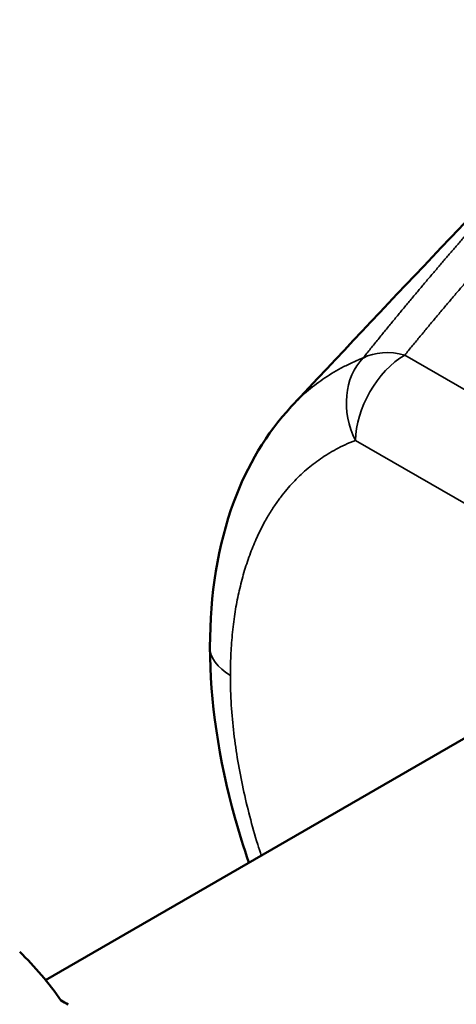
# Model space of a CAD drawing. Header units: millimetres. Extents: x 0 to 594, y 0 to 420.
# Tile 5 of 22: x 512.65 to 518.92, y 78.34 to 92.47. Entities that reach past the tile are written whole.
import ezdxf

# ---------------------------------------------------------------- set-up
doc = ezdxf.new("R2010")
doc.units = ezdxf.units.MM
doc.header["$LTSCALE"] = 2
doc.layers.add('Visible (ISO)', color=7, linetype='Continuous', lineweight=50)
doc.layers.add('Visible Narrow (ISO)', color=7, linetype='Continuous', lineweight=35)

msp = doc.modelspace()

# ---------------------------------------------------------------- linework, layer by layer
at = {"layer": 'Visible (ISO)'}
msp.add_line((513.02, 78.686), (519.633, 82.505), dxfattribs=at)
for centre, major_axis, start_param, end_param in [((505.577, 68.884), (6.25, 10.825), 6.018329, 6.141288), ((510.845, 74.007), (2.5, 4.33), 0, 0.040666)]:
    msp.add_ellipse(centre, major_axis=major_axis, ratio=0.57735, start_param=start_param, end_param=end_param, dxfattribs=at)
for points, knots in [([(516.547, 86.917), (519.263, 89.825), (521.938, 92.543), (525.782, 96.947), (527.196, 98.566), (529.273, 100.737), (529.934, 101.458), (531.524, 103.299), (532.583, 104.44), (534.778, 106.158), (535.809, 106.848), (537.819, 108.169), (538.818, 108.773), (540.518, 109.439), (541.123, 109.622), (542.68, 109.964), (543.667, 110.064), (545.731, 110.026), (546.828, 109.854), (548.318, 109.399), (548.758, 109.236), (549.188, 109.051)], [0, 0, 0, 0, 1.478629, 1.478629, 2.233942, 2.233942, 2.676216, 2.676216, 3.197311, 3.197311, 3.655058, 3.655058, 4.034485, 4.034485, 4.225927, 4.225927, 4.517764, 4.517764, 4.845347, 4.845347, 4.985547, 4.985547, 4.985547, 4.985547]), ([(515.38, 83.468), (515.38, 84.216), (515.492, 84.928), (515.914, 86.069), (516.192, 86.537), (516.547, 86.917)], [0, 0, 0, 0, 0.2633688, 0.2633688, 0.4811955, 0.4811955, 0.4811955, 0.4811955]), ([(515.939, 80.372), (515.865, 80.588), (515.798, 80.804), (515.505, 81.853), (515.38, 82.692), (515.38, 83.468)], [1.5590389, 1.5590389, 1.5590389, 1.5590389, 1.629292, 1.629292, 1.9021472, 1.9021472, 1.9021472, 1.9021472])]:
    msp.add_open_spline(points, degree=3, knots=knots, dxfattribs=at)
at = {"layer": 'Visible Narrow (ISO)'}
for p, q in [((525.504, 83.427), (518.177, 87.657)), ((524.797, 82.202), (517.47, 86.433))]:
    msp.add_line(p, q, dxfattribs=at)
for centre, major_axis, ratio, start_param, end_param in [((518.177, 86.841), (0.5, 0.866), 0.57735, 0.785398, 2.356194), ((518.177, 86.841), (-0.775, 0.631), 0.738897, 5.254088, 5.9763), ((518.177, 86.841), (-0.355, 0.935), 0.812943, 0.357084, 1.701847), ((516.38, 83.468), (-1, 0), 0.577382, 0.000001, 0.785425)]:
    msp.add_ellipse(centre, major_axis=major_axis, ratio=ratio, start_param=start_param, end_param=end_param, dxfattribs=at)
for points, knots in [([(517.579, 87.616), (517.597, 87.639), (517.615, 87.661), (517.633, 87.684), (517.651, 87.706), (517.669, 87.728), (517.687, 87.751), (517.705, 87.773), (517.722, 87.795), (517.74, 87.817), (517.758, 87.839), (517.776, 87.861), (517.794, 87.883), (517.811, 87.905), (517.829, 87.927), (517.847, 87.949), (517.865, 87.971), (517.882, 87.992), (517.9, 88.014), (517.918, 88.036), (517.936, 88.057), (517.953, 88.079), (517.971, 88.101), (517.989, 88.122), (518.006, 88.143), (518.024, 88.165), (518.041, 88.186), (518.059, 88.207), (518.076, 88.228), (518.094, 88.249), (518.111, 88.27), (518.128, 88.291), (518.146, 88.312), (518.163, 88.333), (518.181, 88.354), (518.198, 88.375), (518.216, 88.396), (518.233, 88.417), (518.251, 88.438), (518.268, 88.459), (518.285, 88.48), (518.303, 88.501), (518.32, 88.521), (518.338, 88.542), (518.355, 88.563), (518.372, 88.583), (518.389, 88.604), (518.406, 88.624), (518.424, 88.644), (518.441, 88.665), (518.458, 88.685), (518.475, 88.705), (518.492, 88.725), (518.509, 88.746), (518.527, 88.766), (518.544, 88.787), (518.562, 88.807), (518.579, 88.828), (518.596, 88.848), (518.613, 88.868), (518.631, 88.888), (518.648, 88.908), (518.664, 88.928), (518.681, 88.947), (518.697, 88.967), (518.713, 88.986), (518.73, 89.005), (518.746, 89.024), (518.762, 89.043), (518.779, 89.062), (518.795, 89.081), (518.812, 89.1), (518.829, 89.12), (518.845, 89.14), (518.862, 89.159), (518.879, 89.179), (518.896, 89.198), (518.913, 89.218), (518.929, 89.237), (518.945, 89.256), (518.962, 89.275), (518.978, 89.293), (518.994, 89.312), (519.01, 89.331), (519.026, 89.349), (519.042, 89.368), (519.059, 89.387), (519.075, 89.405), (519.091, 89.424), (519.108, 89.443), (519.124, 89.462), (519.141, 89.481), (519.157, 89.5), (519.174, 89.52), (519.191, 89.539), (519.208, 89.559), (519.225, 89.578), (519.242, 89.598), (519.259, 89.617), (519.276, 89.636), (519.292, 89.655), (519.309, 89.674), (519.324, 89.692), (519.34, 89.71), (519.355, 89.727), (519.369, 89.743), (519.383, 89.759), (519.397, 89.775), (519.411, 89.79), (519.424, 89.806), (519.437, 89.82), (519.45, 89.835), (519.463, 89.85), (519.475, 89.864), (519.488, 89.879), (519.501, 89.893), (519.514, 89.908), (519.527, 89.923), (519.54, 89.938), (519.553, 89.953), (519.567, 89.969), (519.581, 89.984), (519.595, 90), (519.61, 90.017), (519.625, 90.034), (519.641, 90.052), (519.657, 90.071)], [0, 0, 0, 0, 0.02381, 0.02381, 0.02381, 0.047619, 0.047619, 0.047619, 0.071429, 0.071429, 0.071429, 0.095238, 0.095238, 0.095238, 0.119048, 0.119048, 0.119048, 0.142857, 0.142857, 0.142857, 0.166667, 0.166667, 0.166667, 0.190476, 0.190476, 0.190476, 0.214286, 0.214286, 0.214286, 0.238095, 0.238095, 0.238095, 0.261905, 0.261905, 0.261905, 0.285714, 0.285714, 0.285714, 0.309524, 0.309524, 0.309524, 0.333333, 0.333333, 0.333333, 0.357143, 0.357143, 0.357143, 0.380952, 0.380952, 0.380952, 0.404762, 0.404762, 0.404762, 0.428571, 0.428571, 0.428571, 0.452381, 0.452381, 0.452381, 0.47619, 0.47619, 0.47619, 0.5, 0.5, 0.5, 0.52381, 0.52381, 0.52381, 0.547619, 0.547619, 0.547619, 0.571429, 0.571429, 0.571429, 0.595238, 0.595238, 0.595238, 0.619048, 0.619048, 0.619048, 0.642857, 0.642857, 0.642857, 0.666667, 0.666667, 0.666667, 0.690476, 0.690476, 0.690476, 0.714286, 0.714286, 0.714286, 0.738095, 0.738095, 0.738095, 0.761905, 0.761905, 0.761905, 0.785714, 0.785714, 0.785714, 0.809524, 0.809524, 0.809524, 0.833333, 0.833333, 0.833333, 0.857143, 0.857143, 0.857143, 0.880952, 0.880952, 0.880952, 0.904762, 0.904762, 0.904762, 0.928571, 0.928571, 0.928571, 0.952381, 0.952381, 0.952381, 0.97619, 0.97619, 0.97619, 1, 1, 1, 1]), ([(520.31, 90.139), (520.293, 90.12), (520.277, 90.102), (520.262, 90.085), (520.246, 90.068), (520.232, 90.051), (520.218, 90.035), (520.203, 90.019), (520.19, 90.004), (520.176, 89.989), (520.163, 89.974), (520.15, 89.959), (520.137, 89.944), (520.124, 89.93), (520.111, 89.915), (520.097, 89.9), (520.084, 89.885), (520.071, 89.87), (520.057, 89.855), (520.043, 89.839), (520.029, 89.823), (520.014, 89.806), (520, 89.79), (519.984, 89.773), (519.968, 89.754), (519.952, 89.736), (519.935, 89.717), (519.918, 89.698), (519.901, 89.679), (519.884, 89.659), (519.866, 89.639), (519.849, 89.619), (519.832, 89.599), (519.814, 89.58), (519.797, 89.56), (519.78, 89.541), (519.763, 89.522), (519.746, 89.502), (519.729, 89.483), (519.713, 89.464), (519.696, 89.445), (519.679, 89.427), (519.663, 89.408), (519.646, 89.389), (519.63, 89.37), (519.613, 89.351), (519.596, 89.332), (519.58, 89.313), (519.563, 89.293), (519.546, 89.274), (519.529, 89.254), (519.512, 89.235), (519.494, 89.215), (519.477, 89.195), (519.46, 89.175), (519.443, 89.156), (519.425, 89.136), (519.409, 89.116), (519.392, 89.097), (519.375, 89.078), (519.358, 89.059), (519.342, 89.039), (519.325, 89.02), (519.308, 89.001), (519.291, 88.981), (519.274, 88.961), (519.256, 88.941), (519.239, 88.921), (519.221, 88.9), (519.203, 88.879), (519.186, 88.859), (519.168, 88.838), (519.15, 88.817), (519.132, 88.797), (519.114, 88.776), (519.097, 88.756), (519.079, 88.735), (519.062, 88.715), (519.044, 88.694), (519.027, 88.674), (519.009, 88.653), (518.992, 88.633), (518.974, 88.612), (518.957, 88.591), (518.939, 88.571), (518.921, 88.55), (518.903, 88.529), (518.885, 88.508), (518.867, 88.487), (518.849, 88.465), (518.831, 88.444), (518.813, 88.423), (518.795, 88.402), (518.777, 88.38), (518.759, 88.359), (518.741, 88.338), (518.723, 88.316), (518.705, 88.295), (518.687, 88.273), (518.669, 88.252), (518.651, 88.23), (518.633, 88.209), (518.615, 88.187), (518.597, 88.166), (518.579, 88.144), (518.561, 88.123), (518.543, 88.101), (518.525, 88.079), (518.507, 88.058), (518.489, 88.036), (518.471, 88.015), (518.453, 87.993), (518.435, 87.971), (518.417, 87.949), (518.399, 87.927), (518.38, 87.905), (518.362, 87.883), (518.344, 87.861), (518.325, 87.838), (518.307, 87.816), (518.288, 87.793), (518.27, 87.771), (518.251, 87.748), (518.232, 87.725), (518.214, 87.703), (518.195, 87.68), (518.177, 87.657)], [0, 0, 0, 0, 0.02381, 0.02381, 0.02381, 0.047619, 0.047619, 0.047619, 0.071429, 0.071429, 0.071429, 0.095238, 0.095238, 0.095238, 0.119048, 0.119048, 0.119048, 0.142857, 0.142857, 0.142857, 0.166667, 0.166667, 0.166667, 0.190476, 0.190476, 0.190476, 0.214286, 0.214286, 0.214286, 0.238095, 0.238095, 0.238095, 0.261905, 0.261905, 0.261905, 0.285714, 0.285714, 0.285714, 0.309524, 0.309524, 0.309524, 0.333333, 0.333333, 0.333333, 0.357143, 0.357143, 0.357143, 0.380952, 0.380952, 0.380952, 0.404762, 0.404762, 0.404762, 0.428571, 0.428571, 0.428571, 0.452381, 0.452381, 0.452381, 0.47619, 0.47619, 0.47619, 0.5, 0.5, 0.5, 0.52381, 0.52381, 0.52381, 0.547619, 0.547619, 0.547619, 0.571429, 0.571429, 0.571429, 0.595238, 0.595238, 0.595238, 0.619048, 0.619048, 0.619048, 0.642857, 0.642857, 0.642857, 0.666667, 0.666667, 0.666667, 0.690476, 0.690476, 0.690476, 0.714286, 0.714286, 0.714286, 0.738095, 0.738095, 0.738095, 0.761905, 0.761905, 0.761905, 0.785714, 0.785714, 0.785714, 0.809524, 0.809524, 0.809524, 0.833333, 0.833333, 0.833333, 0.857143, 0.857143, 0.857143, 0.880952, 0.880952, 0.880952, 0.904762, 0.904762, 0.904762, 0.928571, 0.928571, 0.928571, 0.952381, 0.952381, 0.952381, 0.97619, 0.97619, 0.97619, 1, 1, 1, 1]), ([(517.579, 87.616), (517.518, 87.592), (517.461, 87.568), (517.408, 87.543), (517.354, 87.518), (517.305, 87.493), (517.258, 87.468), (517.211, 87.443), (517.167, 87.417), (517.125, 87.391), (517.082, 87.365), (517.041, 87.338), (517.001, 87.31), (516.96, 87.282), (516.921, 87.253), (516.881, 87.223), (516.842, 87.192), (516.804, 87.161), (516.766, 87.128), (516.729, 87.096), (516.692, 87.062), (516.656, 87.027), (516.62, 86.993), (516.585, 86.957), (516.55, 86.921), (516.549, 86.919), (516.548, 86.918), (516.547, 86.917)], [0, 0, 0, 0, 0.047619, 0.047619, 0.047619, 0.0952381, 0.0952381, 0.0952381, 0.1428571, 0.1428571, 0.1428571, 0.1904762, 0.1904762, 0.1904762, 0.2380952, 0.2380952, 0.2380952, 0.2857143, 0.2857143, 0.2857143, 0.3333333, 0.3333333, 0.3333333, 0.3809524, 0.3809524, 0.3809524, 0.3823858, 0.3823858, 0.3823858, 0.3823858]), ([(517.47, 86.433), (517.417, 86.413), (517.368, 86.392), (517.321, 86.37), (517.275, 86.349), (517.232, 86.328), (517.191, 86.306), (517.15, 86.284), (517.112, 86.262), (517.075, 86.239), (517.038, 86.217), (517.002, 86.194), (516.967, 86.169), (516.932, 86.145), (516.897, 86.12), (516.863, 86.093), (516.829, 86.067), (516.796, 86.039), (516.763, 86.011), (516.73, 85.983), (516.698, 85.953), (516.666, 85.923), (516.635, 85.893), (516.604, 85.861), (516.574, 85.829), (516.544, 85.797), (516.514, 85.764), (516.484, 85.729), (516.455, 85.694), (516.426, 85.657), (516.396, 85.618), (516.366, 85.579), (516.336, 85.538), (516.306, 85.492), (516.275, 85.447), (516.244, 85.399), (516.213, 85.345), (516.181, 85.292), (516.149, 85.234), (516.117, 85.17), (516.084, 85.107), (516.052, 85.037), (516.02, 84.962), (515.988, 84.888), (515.957, 84.808), (515.928, 84.725), (515.9, 84.643), (515.873, 84.558), (515.85, 84.472), (515.826, 84.385), (515.805, 84.298), (515.786, 84.209), (515.767, 84.121), (515.751, 84.032), (515.736, 83.938), (515.722, 83.844), (515.71, 83.744), (515.7, 83.643), (515.69, 83.541), (515.683, 83.438), (515.679, 83.34), (515.674, 83.242), (515.673, 83.149), (515.673, 83.06)], [0, 0, 0, 0, 0.047619, 0.047619, 0.047619, 0.095238, 0.095238, 0.095238, 0.142857, 0.142857, 0.142857, 0.190476, 0.190476, 0.190476, 0.238095, 0.238095, 0.238095, 0.285714, 0.285714, 0.285714, 0.333333, 0.333333, 0.333333, 0.380952, 0.380952, 0.380952, 0.428571, 0.428571, 0.428571, 0.47619, 0.47619, 0.47619, 0.52381, 0.52381, 0.52381, 0.571429, 0.571429, 0.571429, 0.619048, 0.619048, 0.619048, 0.666667, 0.666667, 0.666667, 0.714286, 0.714286, 0.714286, 0.761905, 0.761905, 0.761905, 0.809524, 0.809524, 0.809524, 0.857143, 0.857143, 0.857143, 0.904762, 0.904762, 0.904762, 0.952381, 0.952381, 0.952381, 1, 1, 1, 1]), ([(515.673, 83.06), (515.673, 82.915), (515.677, 82.772), (515.686, 82.634), (515.695, 82.496), (515.707, 82.362), (515.723, 82.228), (515.739, 82.095), (515.758, 81.961), (515.781, 81.829), (515.803, 81.696), (515.828, 81.564), (515.857, 81.432), (515.885, 81.3), (515.917, 81.168), (515.952, 81.035), (515.987, 80.902), (516.024, 80.768), (516.065, 80.634), (516.082, 80.581), (516.099, 80.527), (516.116, 80.474)], [0, 0, 0, 0, 0.027027, 0.027027, 0.027027, 0.0540541, 0.0540541, 0.0540541, 0.0810811, 0.0810811, 0.0810811, 0.1081081, 0.1081081, 0.1081081, 0.1351351, 0.1351351, 0.1351351, 0.1621622, 0.1621622, 0.1621622, 0.1729421, 0.1729421, 0.1729421, 0.1729421])]:
    msp.add_open_spline(points, degree=3, knots=knots, dxfattribs=at)

doc.saveas('drawing.dxf')
